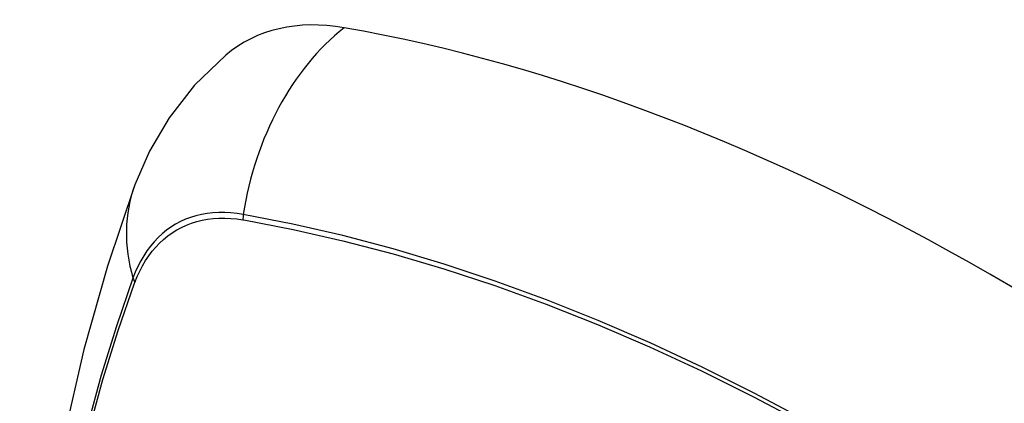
# Model space of a CAD drawing. Header units: inches. Extents: x 326.8 to 385.5, y 123.9 to 183.2.
# Tile 10 of 68: x 376.03 to 376.492, y 137.086 to 137.266. Entities that reach past the tile are written whole.
import ezdxf

# ---------------------------------------------------------------- set-up
doc = ezdxf.new("R2010")
doc.units = ezdxf.units.IN
doc.header["$MEASUREMENT"] = 0
doc.layers.add('Visible Edges(ANSI)', color=7, linetype='Continuous', lineweight=25)
doc.layers.add('Visible Tangent Edges(ANSI)', color=7, linetype='Continuous', lineweight=25)

msp = doc.modelspace()

# ---------------------------------------------------------------- linework, layer by layer
at = {"layer": 'Visible Edges(ANSI)', "flags": 128}
for points in [[(376.1262, 137.24932), (376.11158, 137.23524), (376.09965, 137.21994), (376.09039, 137.20416), (376.08357, 137.18843)], [(376.08357, 137.18843), (376.07072, 137.15037), (376.05966, 137.11119), (376.05036, 137.07095), (376.04281, 137.02973), (376.03696, 136.98759), (376.03282, 136.94459), (376.03034, 136.9008), (376.02952, 136.85628), (376.03034, 136.81108), (376.03276, 136.76527), (376.03679, 136.71891), (376.04238, 136.67208), (376.04953, 136.62483), (376.05821, 136.57723), (376.0684, 136.52935), (376.08008, 136.48127)]]:
    msp.add_lwpolyline(points, dxfattribs=at)
at = {"layer": 'Visible Edges(ANSI)'}
for centre, major_axis, start_param, end_param in [((376.22309, 137.10168), (-0.08858, 0.15343), 5.834048, 6.381985), ((376.48488, 136.08569), (-0.64961, 1.12515), 5.161526, 5.834048)]:
    msp.add_ellipse(centre, major_axis=major_axis, ratio=0.57735, start_param=start_param, end_param=end_param, dxfattribs=at)
at = {"layer": 'Visible Tangent Edges(ANSI)'}
for p, q in [((376.13433, 137.17201), (376.13467, 137.17196)), ((376.08348, 137.14241), (376.0836, 137.14272))]:
    msp.add_line(p, q, dxfattribs=at)
at = {"layer": 'Visible Tangent Edges(ANSI)', "flags": 128}
for points in [[(376.13448, 137.17458), (376.13152, 137.17505), (376.12861, 137.17536), (376.12574, 137.17551), (376.12292, 137.17551), (376.12016, 137.17536), (376.11745, 137.17505), (376.11481, 137.17459), (376.11223, 137.17397), (376.10973, 137.1732), (376.1073, 137.17229), (376.10494, 137.17122), (376.10267, 137.17), (376.10047, 137.16864), (376.09837, 137.16714), (376.09636, 137.16549), (376.09444, 137.16369), (376.09261, 137.16177), (376.09088, 137.1597), (376.08926, 137.15751), (376.08773, 137.15519), (376.08631, 137.15274), (376.085, 137.15017), (376.08379, 137.14749), (376.0827, 137.14468)], [(376.4971, 137.01804), (376.47253, 137.03419), (376.44796, 137.04953), (376.42341, 137.06408), (376.39886, 137.07784), (376.37432, 137.09081), (376.34982, 137.10298), (376.32538, 137.11432), (376.30103, 137.12484), (376.27679, 137.13451), (376.25267, 137.14333), (376.22869, 137.15131), (376.20486, 137.15843), (376.1812, 137.16468), (376.15774, 137.17007), (376.13448, 137.17458)], [(376.0836, 137.14272), (376.08469, 137.14544), (376.08589, 137.14804), (376.08719, 137.15052), (376.08859, 137.15289), (376.09009, 137.15514), (376.0917, 137.15727), (376.09339, 137.15927), (376.09518, 137.16114), (376.09707, 137.16288), (376.09904, 137.16449), (376.1011, 137.16596), (376.10324, 137.16729), (376.10546, 137.16848), (376.10776, 137.16953), (376.11014, 137.17043), (376.11259, 137.17119), (376.1151, 137.17181), (376.11768, 137.17228), (376.12033, 137.17261), (376.12303, 137.17278), (376.12578, 137.17281), (376.12859, 137.17269), (376.13144, 137.17243), (376.13433, 137.17201)], [(376.13467, 137.17196), (376.15785, 137.16755), (376.18125, 137.16226), (376.20484, 137.15611), (376.22861, 137.14909), (376.25254, 137.14121), (376.2766, 137.13248), (376.30078, 137.12289), (376.32508, 137.11245), (376.34946, 137.10118), (376.37391, 137.08907), (376.39839, 137.07616), (376.42288, 137.06244), (376.44737, 137.04791), (376.47187, 137.03259), (376.49637, 137.01646)], [(376.0827, 137.14468), (376.07493, 137.12224), (376.06781, 137.09914), (376.06134, 137.0754), (376.05553, 137.05105), (376.0504, 137.02611), (376.04594, 137.00062), (376.04217, 136.9746), (376.03909, 136.94809), (376.03669, 136.92112), (376.03499, 136.89372), (376.03397, 136.86594), (376.03365, 136.83778), (376.034, 136.80923), (376.03505, 136.78029)], [(376.03569, 136.77945), (376.03464, 136.80832), (376.03428, 136.8368), (376.03461, 136.86489), (376.03562, 136.89259), (376.03734, 136.9199), (376.03974, 136.94678), (376.04284, 136.97319), (376.04663, 136.9991), (376.0511, 137.02447), (376.05625, 137.04929), (376.06208, 137.07352), (376.06857, 137.09713), (376.0757, 137.12009), (376.08348, 137.14241)]]:
    msp.add_lwpolyline(points, dxfattribs=at)
at = {"layer": 'Visible Tangent Edges(ANSI)'}
for centre, major_axis, ratio, start_param, end_param in [((376.22058, 137.16284), (-0.02022, -0.11637), 0.735518, 3.83087, 4.73923), ((376.19445, 137.14775), (-0.11089, 0.04067), 0.735518, 0, 0.496286), ((376.14166, 137.1736), (0.00176, 0.00968), 0.735414, 1.603259, 1.866966), ((376.09201, 137.14494), (0.00925, -0.00336), 0.732421, 3.635219, 3.898926)]:
    msp.add_ellipse(centre, major_axis=major_axis, ratio=ratio, start_param=start_param, end_param=end_param, dxfattribs=at)

doc.saveas('drawing.dxf')
